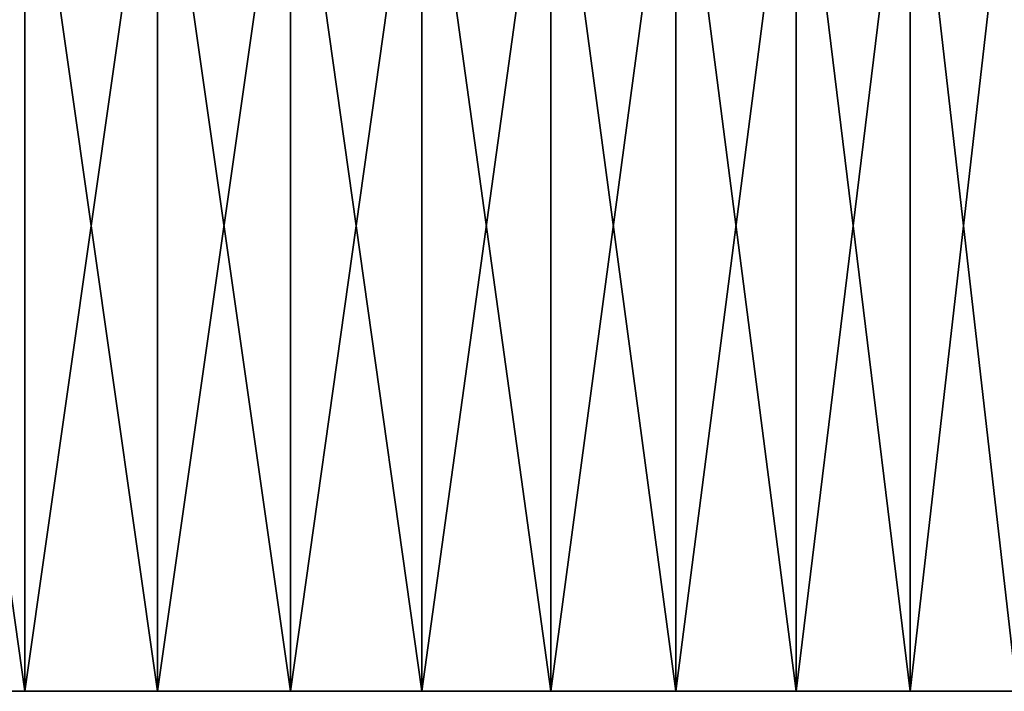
# Model space of a CAD drawing. Header units: millimetres. Extents: x -139 to 106, y -8 to 139.
# Tile 194 of 256: x -3 to 19, y -8 to 7. Entities that reach past the tile are written whole.
import ezdxf

# ---------------------------------------------------------------- set-up
doc = ezdxf.new("R2010")
doc.units = ezdxf.units.MM
doc.header["$LTSCALE"] = 53.842063
for name, color, linetype in [('487', 7, 'CONTINUOUS'), ('488', 7, 'CONTINUOUS'), ('489', 7, 'CONTINUOUS')]:
    doc.layers.add(name, color=color, linetype=linetype)

msp = doc.modelspace()

# ---------------------------------------------------------------- linework, layer by layer
at = {"layer": '487', "color": 8, "linetype": 'CONTINUOUS'}
for points in [[(-5.853, -7.712, 117.985), (-2.941, -7.712, 117.553), (-5.853, -7.712, 176.832), (-5.853, -7.712, 117.985)], [(-5.853, -7.712, 176.832), (-2.941, -7.712, 117.553), (-2.941, -7.712, 177.264), (-5.853, -7.712, 176.832)], [(0, -7.712, 117.408), (0, -7.712, 177.408), (-2.941, -7.712, 177.264), (0, -7.712, 117.408)], [(-2.941, -7.712, 117.553), (0, -7.712, 117.408), (-2.941, -7.712, 177.264), (-2.941, -7.712, 117.553)], [(2.941, -7.712, 177.264), (0, -7.712, 177.408), (2.941, -7.712, 117.553), (2.941, -7.712, 177.264)], [(2.941, -7.712, 117.553), (0, -7.712, 177.408), (0, -7.712, 117.408), (2.941, -7.712, 117.553)], [(5.853, -7.712, 176.832), (2.941, -7.712, 177.264), (5.853, -7.712, 117.985), (5.853, -7.712, 176.832)], [(5.853, -7.712, 117.985), (2.941, -7.712, 177.264), (2.941, -7.712, 117.553), (5.853, -7.712, 117.985)], [(8.709, -7.712, 176.116), (5.853, -7.712, 176.832), (8.709, -7.712, 118.7), (8.709, -7.712, 176.116)], [(8.709, -7.712, 118.7), (5.853, -7.712, 176.832), (5.853, -7.712, 117.985), (8.709, -7.712, 118.7)], [(11.481, -7.712, 175.125), (8.709, -7.712, 176.116), (11.481, -7.712, 119.692), (11.481, -7.712, 175.125)], [(11.481, -7.712, 119.692), (8.709, -7.712, 176.116), (8.709, -7.712, 118.7), (11.481, -7.712, 119.692)], [(14.142, -7.712, 173.866), (11.481, -7.712, 175.125), (14.142, -7.712, 120.951), (14.142, -7.712, 173.866)], [(14.142, -7.712, 120.951), (11.481, -7.712, 175.125), (11.481, -7.712, 119.692), (14.142, -7.712, 120.951)], [(16.667, -7.712, 172.352), (14.142, -7.712, 173.866), (16.667, -7.712, 122.464), (16.667, -7.712, 172.352)], [(16.667, -7.712, 122.464), (14.142, -7.712, 173.866), (14.142, -7.712, 120.951), (16.667, -7.712, 122.464)], [(19.032, -7.712, 170.598), (16.667, -7.712, 172.352), (19.032, -7.712, 124.218), (19.032, -7.712, 170.598)], [(19.032, -7.712, 124.218), (16.667, -7.712, 172.352), (16.667, -7.712, 122.464), (19.032, -7.712, 124.218)]]:
    msp.add_3dface(points, dxfattribs=at)
at = {"layer": '488', "color": 8, "linetype": 'CONTINUOUS'}
for points in [[(-2.941, -7.712, 117.553), (-5.853, -7.712, 117.985), (-2.941, 12.923, 117.553), (-2.941, -7.712, 117.553)], [(-2.941, 12.923, 117.553), (-5.853, -7.712, 117.985), (-5.853, 12.923, 117.985), (-2.941, 12.923, 117.553)], [(-5.853, -7.712, 176.832), (-2.941, -7.712, 177.264), (-5.853, 12.923, 176.832), (-5.853, -7.712, 176.832)], [(-5.853, 12.923, 176.832), (-2.941, -7.712, 177.264), (-2.941, 12.923, 177.264), (-5.853, 12.923, 176.832)], [(-2.941, -7.712, 177.264), (0, -7.712, 177.408), (-2.941, 12.923, 177.264), (-2.941, -7.712, 177.264)], [(-2.941, 12.923, 177.264), (0, -7.712, 177.408), (0, 12.923, 177.408), (-2.941, 12.923, 177.264)], [(0, -7.712, 117.408), (-2.941, -7.712, 117.553), (0, 12.923, 117.408), (0, -7.712, 117.408)], [(0, 12.923, 117.408), (-2.941, -7.712, 117.553), (-2.941, 12.923, 117.553), (0, 12.923, 117.408)]]:
    msp.add_3dface(points, dxfattribs=at)
at = {"layer": '489', "color": 8, "linetype": 'CONTINUOUS'}
for points in [[(0, -7.712, 177.408), (2.941, -7.712, 177.264), (0, 12.923, 177.408), (0, -7.712, 177.408)], [(0, 12.923, 177.408), (2.941, -7.712, 177.264), (2.941, 12.923, 177.264), (0, 12.923, 177.408)], [(2.941, -7.712, 117.553), (0, -7.712, 117.408), (2.941, 12.923, 117.553), (2.941, -7.712, 117.553)], [(0, -7.712, 117.408), (0, 12.923, 117.408), (2.941, 12.923, 117.553), (0, -7.712, 117.408)], [(2.941, -7.712, 177.264), (5.853, -7.712, 176.832), (2.941, 12.923, 177.264), (2.941, -7.712, 177.264)], [(2.941, 12.923, 177.264), (5.853, -7.712, 176.832), (5.853, 12.923, 176.832), (2.941, 12.923, 177.264)], [(5.853, -7.712, 117.985), (2.941, -7.712, 117.553), (5.853, 12.923, 117.985), (5.853, -7.712, 117.985)], [(5.853, 12.923, 117.985), (2.941, -7.712, 117.553), (2.941, 12.923, 117.553), (5.853, 12.923, 117.985)], [(5.853, -7.712, 176.832), (8.709, -7.712, 176.116), (5.853, 12.923, 176.832), (5.853, -7.712, 176.832)], [(5.853, 12.923, 176.832), (8.709, -7.712, 176.116), (8.709, 12.923, 176.116), (5.853, 12.923, 176.832)], [(8.709, -7.712, 118.7), (5.853, -7.712, 117.985), (8.709, 12.923, 118.7), (8.709, -7.712, 118.7)], [(8.709, 12.923, 118.7), (5.853, -7.712, 117.985), (5.853, 12.923, 117.985), (8.709, 12.923, 118.7)], [(8.709, -7.712, 176.116), (11.481, -7.712, 175.125), (8.709, 12.923, 176.116), (8.709, -7.712, 176.116)], [(8.709, 12.923, 176.116), (11.481, -7.712, 175.125), (11.48, 12.923, 175.125), (8.709, 12.923, 176.116)], [(11.481, -7.712, 119.692), (8.709, -7.712, 118.7), (11.481, 12.923, 119.692), (11.481, -7.712, 119.692)], [(11.481, 12.923, 119.692), (8.709, -7.712, 118.7), (8.709, 12.923, 118.7), (11.481, 12.923, 119.692)], [(11.481, -7.712, 175.125), (14.142, -7.712, 173.866), (11.48, 12.923, 175.125), (11.481, -7.712, 175.125)], [(11.48, 12.923, 175.125), (14.142, -7.712, 173.866), (14.142, 12.923, 173.866), (11.48, 12.923, 175.125)], [(14.142, -7.712, 120.951), (11.481, -7.712, 119.692), (14.142, 12.923, 120.951), (14.142, -7.712, 120.951)], [(14.142, 12.923, 120.951), (11.481, -7.712, 119.692), (11.481, 12.923, 119.692), (14.142, 12.923, 120.951)], [(14.142, -7.712, 173.866), (16.667, -7.712, 172.352), (14.142, 12.923, 173.866), (14.142, -7.712, 173.866)], [(14.142, 12.923, 173.866), (16.667, -7.712, 172.352), (16.667, 12.923, 172.352), (14.142, 12.923, 173.866)], [(16.667, -7.712, 122.464), (14.142, -7.712, 120.951), (16.667, 12.923, 122.464), (16.667, -7.712, 122.464)], [(16.667, 12.923, 122.464), (14.142, -7.712, 120.951), (14.142, 12.923, 120.951), (16.667, 12.923, 122.464)], [(16.667, -7.712, 172.352), (19.032, -7.712, 170.598), (16.667, 12.923, 172.352), (16.667, -7.712, 172.352)], [(16.667, 12.923, 172.352), (19.032, -7.712, 170.598), (19.032, 12.923, 170.599), (16.667, 12.923, 172.352)], [(19.032, -7.712, 124.218), (16.667, -7.712, 122.464), (19.032, 12.923, 124.218), (19.032, -7.712, 124.218)], [(19.032, 12.923, 124.218), (16.667, -7.712, 122.464), (16.667, 12.923, 122.464), (19.032, 12.923, 124.218)]]:
    msp.add_3dface(points, dxfattribs=at)

doc.saveas('drawing.dxf')
